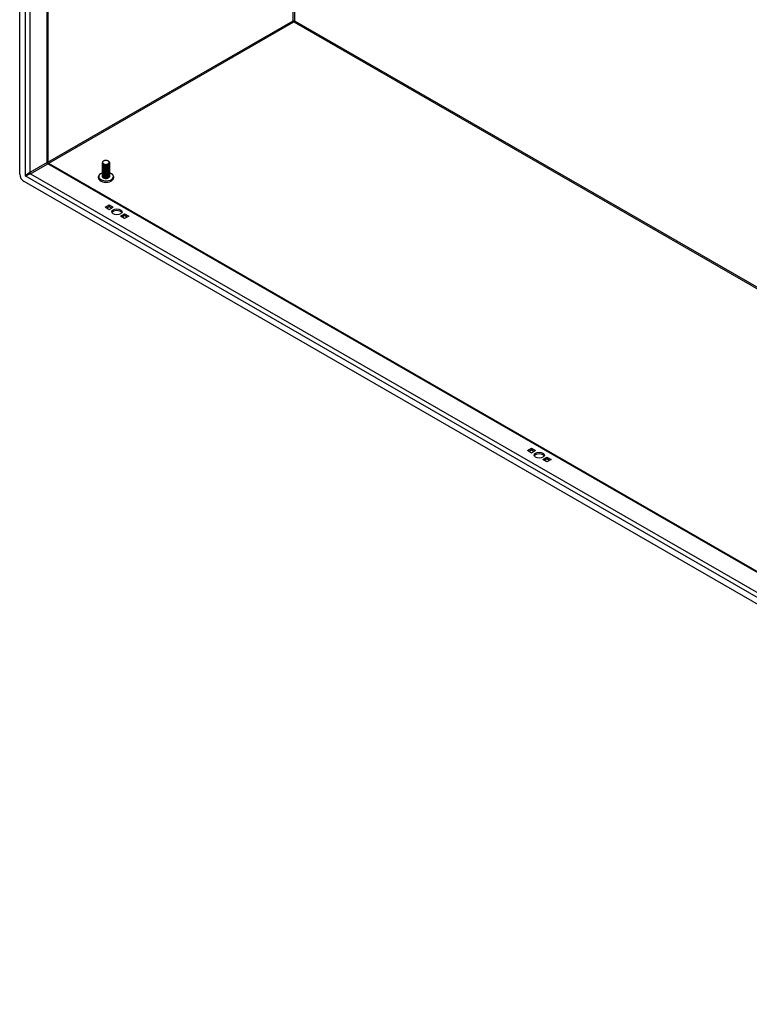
# Model space of a CAD drawing. Header units: inches. Extents: x 24 to 669, y 73 to 311.
# Tile 86 of 149: x 567 to 590, y 247 to 279. Entities that reach past the tile are written whole.
import ezdxf

# ---------------------------------------------------------------- set-up
doc = ezdxf.new("R2010")
doc.units = ezdxf.units.IN
doc.header["$MEASUREMENT"] = 0
doc.layers.add('Visible Edges(ANSI)', color=7, linetype='Continuous', lineweight=25)
doc.layers.add('Visible Tangent Edges(ANSI)', color=7, linetype='Continuous', lineweight=25)

msp = doc.modelspace()

# ---------------------------------------------------------------- linework, layer by layer
at = {"layer": 'Visible Edges(ANSI)'}
for p, q in [((567.157, 273.912), (567.157, 304.637)), ((568.062, 304.034), (568.062, 274.291)), ((575.928, 278.8), (575.928, 278.775)), ((568.078, 274.264), (612.892, 248.457)), ((569.801, 274.251), (569.801, 274.254)), ((569.801, 274.219), (569.801, 274.222)), ((569.801, 274.187), (569.801, 274.19)), ((569.801, 274.154), (569.801, 274.158)), ((569.843, 274.203), (569.831, 274.21)), ((569.843, 274.171), (569.831, 274.178)), ((569.843, 274.139), (569.831, 274.146)), ((569.843, 274.235), (569.836, 274.239)), ((569.983, 274.238), (569.983, 274.238)), ((569.996, 274.213), (569.983, 274.206)), ((569.996, 274.181), (569.983, 274.174)), ((569.996, 274.149), (569.983, 274.142)), ((569.99, 274.327), (569.996, 274.324)), ((570.034, 274.267), (570.034, 274.27)), ((570.034, 274.235), (570.034, 274.238)), ((570.034, 274.203), (570.034, 274.206)), ((570.034, 274.17), (570.034, 274.174)), ((570.034, 274.138), (570.034, 274.141)), ((569.801, 274.122), (569.801, 274.125)), ((569.801, 274.09), (569.801, 274.093)), ((569.801, 274.058), (569.801, 274.061)), ((569.801, 274.026), (569.801, 274.029)), ((569.801, 273.993), (569.801, 273.997)), ((569.801, 273.961), (569.801, 273.964)), ((569.801, 273.929), (569.801, 273.932)), ((569.801, 273.897), (569.801, 273.9)), ((569.801, 273.865), (569.801, 273.868)), ((569.801, 273.832), (569.801, 273.836)), ((569.843, 274.106), (569.831, 274.114)), ((569.843, 274.074), (569.831, 274.081)), ((569.843, 274.042), (569.831, 274.049)), ((569.843, 274.01), (569.831, 274.017)), ((569.843, 273.978), (569.831, 273.985)), ((569.843, 273.945), (569.831, 273.953)), ((569.843, 273.913), (569.831, 273.921)), ((569.843, 273.881), (569.831, 273.888)), ((569.843, 273.849), (569.831, 273.856)), ((569.843, 273.817), (569.831, 273.824)), ((569.996, 274.117), (569.983, 274.109)), ((569.996, 274.084), (569.983, 274.077)), ((569.996, 274.052), (569.983, 274.045)), ((569.996, 274.02), (569.983, 274.013)), ((569.996, 273.988), (569.983, 273.981)), ((569.996, 273.956), (569.983, 273.948)), ((569.996, 273.924), (569.983, 273.916)), ((569.996, 273.891), (569.983, 273.884)), ((569.996, 273.859), (569.983, 273.852)), ((569.996, 273.827), (569.983, 273.82)), ((570.034, 274.106), (570.034, 274.109)), ((570.034, 274.074), (570.034, 274.077)), ((570.034, 274.042), (570.034, 274.045)), ((570.034, 274.01), (570.034, 274.013)), ((570.034, 273.977), (570.034, 273.981)), ((570.034, 273.945), (570.034, 273.948)), ((570.034, 273.913), (570.034, 273.916)), ((570.034, 273.881), (570.034, 273.884)), ((570.034, 273.849), (570.034, 273.852)), ((612.963, 247.373), (567.296, 273.67)), ((569.836, 273.789), (569.831, 273.792)), ((569.996, 273.795), (569.983, 273.788)), ((569.886, 272.849), (570.018, 272.925)), ((570.018, 272.925), (570.151, 272.849)), ((570.018, 272.869), (570.018, 272.925)), ((570.018, 272.773), (569.886, 272.849)), ((570.018, 272.869), (569.934, 272.821)), ((570.102, 272.821), (570.018, 272.869)), ((570.151, 272.849), (570.018, 272.773)), ((570.381, 272.564), (570.513, 272.64)), ((570.513, 272.488), (570.381, 272.564)), ((570.513, 272.584), (570.429, 272.536)), ((570.513, 272.64), (570.646, 272.564)), ((570.513, 272.584), (570.513, 272.64)), ((570.597, 272.536), (570.513, 272.584)), ((570.646, 272.564), (570.513, 272.488)), ((583.393, 265.071), (583.525, 265.147)), ((583.525, 264.995), (583.393, 265.071)), ((583.525, 265.091), (583.441, 265.043)), ((583.525, 265.147), (583.657, 265.071)), ((583.525, 265.091), (583.525, 265.147)), ((583.609, 265.043), (583.525, 265.091)), ((583.657, 265.071), (583.525, 264.995)), ((583.888, 264.786), (584.02, 264.862)), ((584.02, 264.71), (583.888, 264.786)), ((584.02, 264.806), (583.936, 264.758)), ((584.02, 264.862), (584.152, 264.786)), ((584.02, 264.806), (584.02, 264.862)), ((584.104, 264.758), (584.02, 264.806)), ((584.152, 264.786), (584.02, 264.71))]:
    msp.add_line(p, q, dxfattribs=at)
at = {"layer": 'Visible Edges(ANSI)', "flags": 128}
for points in [[(568.078, 274.264), (568.072, 274.269), (568.066, 274.276), (568.063, 274.284), (568.062, 274.291)], [(569.801, 274.251), (569.802, 274.243), (569.805, 274.235), (569.81, 274.227), (569.817, 274.22), (569.825, 274.214), (569.835, 274.208), (569.847, 274.203), (569.86, 274.198), (569.873, 274.195), (569.888, 274.193), (569.902, 274.192), (569.918, 274.192), (569.933, 274.193), (569.948, 274.196), (569.962, 274.199), (569.976, 274.204), (569.988, 274.209), (570, 274.216), (570.01, 274.223), (570.018, 274.231), (570.025, 274.239), (570.03, 274.248), (570.033, 274.258), (570.034, 274.267)], [(569.801, 274.219), (569.802, 274.211), (569.805, 274.203), (569.81, 274.195), (569.817, 274.188), (569.825, 274.181), (569.835, 274.175), (569.847, 274.17), (569.86, 274.166), (569.873, 274.163), (569.888, 274.161), (569.902, 274.16), (569.918, 274.16), (569.933, 274.161), (569.948, 274.164), (569.962, 274.167), (569.976, 274.172), (569.988, 274.177), (570, 274.184), (570.01, 274.191), (570.018, 274.199), (570.025, 274.207), (570.03, 274.216), (570.033, 274.225), (570.034, 274.235)], [(569.801, 274.187), (569.802, 274.178), (569.805, 274.171), (569.81, 274.163), (569.817, 274.156), (569.825, 274.149), (569.835, 274.143), (569.847, 274.138), (569.86, 274.134), (569.873, 274.131), (569.887, 274.129), (569.902, 274.128), (569.918, 274.128), (569.933, 274.129), (569.948, 274.131), (569.962, 274.135), (569.976, 274.139), (569.988, 274.145), (570, 274.151), (570.01, 274.159), (570.018, 274.167), (570.025, 274.175), (570.03, 274.184), (570.033, 274.193), (570.034, 274.203)], [(569.801, 274.154), (569.802, 274.146), (569.805, 274.138), (569.81, 274.131), (569.817, 274.124), (569.825, 274.117), (569.835, 274.111), (569.847, 274.106), (569.859, 274.102), (569.873, 274.099), (569.887, 274.096), (569.902, 274.095), (569.918, 274.096), (569.933, 274.097), (569.948, 274.099), (569.962, 274.103), (569.976, 274.107), (569.988, 274.113), (570, 274.119), (570.01, 274.126), (570.018, 274.134), (570.025, 274.143), (570.03, 274.152), (570.033, 274.161), (570.034, 274.17)], [(569.801, 274.122), (569.802, 274.114), (569.805, 274.106), (569.81, 274.099), (569.817, 274.091), (569.825, 274.085), (569.835, 274.079), (569.847, 274.074), (569.859, 274.07), (569.873, 274.066), (569.887, 274.064), (569.902, 274.063), (569.918, 274.063), (569.933, 274.065), (569.948, 274.067), (569.962, 274.07), (569.976, 274.075), (569.988, 274.081), (570, 274.087), (570.01, 274.094), (570.018, 274.102), (570.025, 274.111), (570.03, 274.12), (570.033, 274.129), (570.034, 274.138)], [(569.996, 274.324), (570.01, 274.314), (570.021, 274.303), (570.029, 274.292), (570.033, 274.279), (570.034, 274.266), (570.031, 274.254), (570.024, 274.241), (570.014, 274.23), (570.001, 274.22), (569.986, 274.211), (569.968, 274.204), (569.949, 274.199), (569.928, 274.196), (569.908, 274.195), (569.888, 274.196), (569.868, 274.199), (569.85, 274.204), (569.835, 274.211), (569.822, 274.22), (569.812, 274.229), (569.805, 274.239), (569.802, 274.25), (569.802, 274.261), (569.806, 274.272)], [(570.031, 274.253), (570.034, 274.242), (570.033, 274.231), (570.03, 274.221), (570.025, 274.21), (570.017, 274.201), (570.007, 274.192), (569.995, 274.184), (569.981, 274.177), (569.966, 274.171), (569.95, 274.167), (569.933, 274.164), (569.916, 274.163), (569.898, 274.163), (569.882, 274.165), (569.866, 274.168), (569.851, 274.172), (569.837, 274.178), (569.826, 274.184), (569.816, 274.192), (569.809, 274.2), (569.804, 274.209), (569.802, 274.218), (569.802, 274.227), (569.805, 274.236)], [(570.031, 274.22), (570.034, 274.21), (570.033, 274.199), (570.03, 274.188), (570.025, 274.178), (570.017, 274.168), (570.007, 274.16), (569.995, 274.152), (569.981, 274.145), (569.966, 274.139), (569.95, 274.135), (569.933, 274.132), (569.916, 274.131), (569.898, 274.131), (569.882, 274.133), (569.866, 274.136), (569.851, 274.14), (569.837, 274.146), (569.826, 274.152), (569.816, 274.16), (569.809, 274.168), (569.804, 274.177), (569.802, 274.186), (569.802, 274.195), (569.805, 274.204)], [(570.031, 274.188), (570.034, 274.178), (570.033, 274.167), (570.03, 274.156), (570.025, 274.146), (570.017, 274.136), (570.007, 274.127), (569.995, 274.119), (569.981, 274.113), (569.966, 274.107), (569.95, 274.103), (569.933, 274.1), (569.916, 274.099), (569.898, 274.099), (569.882, 274.1), (569.866, 274.103), (569.851, 274.108), (569.837, 274.113), (569.826, 274.12), (569.816, 274.128), (569.809, 274.136), (569.804, 274.145), (569.802, 274.154), (569.802, 274.163), (569.805, 274.172)], [(570.031, 274.156), (570.034, 274.145), (570.033, 274.135), (570.03, 274.124), (570.025, 274.114), (570.017, 274.104), (570.007, 274.095), (569.995, 274.087), (569.981, 274.08), (569.966, 274.075), (569.95, 274.071), (569.933, 274.068), (569.916, 274.066), (569.898, 274.067), (569.882, 274.068), (569.866, 274.071), (569.851, 274.076), (569.837, 274.081), (569.826, 274.088), (569.816, 274.095), (569.809, 274.104), (569.804, 274.112), (569.802, 274.122), (569.802, 274.131), (569.805, 274.14)], [(569.814, 274.311), (569.809, 274.304), (569.806, 274.297), (569.805, 274.29), (569.804, 274.283), (569.805, 274.275), (569.808, 274.268), (569.812, 274.261), (569.817, 274.255), (569.823, 274.248), (569.831, 274.243), (569.84, 274.237), (569.85, 274.233), (569.86, 274.229), (569.872, 274.226), (569.884, 274.223), (569.896, 274.222), (569.908, 274.221), (569.921, 274.221), (569.934, 274.222), (569.946, 274.224), (569.957, 274.227), (569.968, 274.231), (569.978, 274.235), (569.987, 274.241)], [(569.843, 274.235), (569.848, 274.233), (569.853, 274.231), (569.858, 274.228), (569.863, 274.227), (569.868, 274.225), (569.874, 274.224), (569.88, 274.222), (569.886, 274.221), (569.892, 274.221), (569.898, 274.22), (569.905, 274.22), (569.911, 274.22), (569.918, 274.22), (569.924, 274.221), (569.931, 274.221), (569.937, 274.222), (569.943, 274.223), (569.95, 274.225), (569.956, 274.226), (569.962, 274.228), (569.967, 274.231), (569.973, 274.233), (569.978, 274.235), (569.983, 274.238)], [(569.843, 274.203), (569.848, 274.201), (569.853, 274.198), (569.858, 274.196), (569.863, 274.194), (569.868, 274.193), (569.874, 274.191), (569.88, 274.19), (569.886, 274.189), (569.892, 274.188), (569.898, 274.188), (569.905, 274.188), (569.911, 274.188), (569.918, 274.188), (569.924, 274.188), (569.931, 274.189), (569.937, 274.19), (569.943, 274.191), (569.95, 274.193), (569.956, 274.194), (569.962, 274.196), (569.967, 274.198), (569.973, 274.201), (569.978, 274.203), (569.983, 274.206)], [(569.843, 274.171), (569.848, 274.168), (569.853, 274.166), (569.858, 274.164), (569.863, 274.162), (569.868, 274.161), (569.874, 274.159), (569.88, 274.158), (569.886, 274.157), (569.892, 274.156), (569.898, 274.156), (569.905, 274.156), (569.911, 274.156), (569.918, 274.156), (569.924, 274.156), (569.931, 274.157), (569.937, 274.158), (569.943, 274.159), (569.95, 274.16), (569.956, 274.162), (569.962, 274.164), (569.967, 274.166), (569.973, 274.169), (569.978, 274.171), (569.983, 274.174)], [(569.843, 274.139), (569.848, 274.136), (569.853, 274.134), (569.858, 274.132), (569.863, 274.13), (569.868, 274.128), (569.874, 274.127), (569.88, 274.126), (569.886, 274.125), (569.892, 274.124), (569.898, 274.124), (569.905, 274.123), (569.911, 274.123), (569.918, 274.124), (569.924, 274.124), (569.931, 274.125), (569.937, 274.126), (569.943, 274.127), (569.95, 274.128), (569.956, 274.13), (569.962, 274.132), (569.967, 274.134), (569.973, 274.136), (569.978, 274.139), (569.983, 274.142)], [(569.987, 274.241), (569.996, 274.246), (570.004, 274.252), (570.01, 274.258), (570.015, 274.264), (570.019, 274.271), (570.021, 274.279), (570.021, 274.286), (570.02, 274.293), (570.017, 274.3), (570.013, 274.307), (570.008, 274.314), (570.001, 274.32), (569.993, 274.325), (569.984, 274.331), (569.974, 274.335), (569.963, 274.339), (569.952, 274.342), (569.939, 274.344), (569.927, 274.345), (569.914, 274.346), (569.902, 274.346), (569.889, 274.345), (569.877, 274.343), (569.865, 274.34)], [(569.74, 273.919), (569.727, 273.91), (569.715, 273.899), (569.704, 273.888), (569.694, 273.876), (569.686, 273.863), (569.68, 273.85), (569.675, 273.835), (569.672, 273.82), (569.672, 273.805), (569.673, 273.79), (569.677, 273.775), (569.682, 273.761), (569.69, 273.747), (569.698, 273.735), (569.708, 273.723), (569.72, 273.712)], [(569.801, 274.09), (569.802, 274.082), (569.805, 274.074), (569.81, 274.066), (569.817, 274.059), (569.825, 274.053), (569.835, 274.047), (569.847, 274.042), (569.859, 274.037), (569.873, 274.034), (569.888, 274.032), (569.902, 274.031), (569.918, 274.031), (569.933, 274.032), (569.948, 274.035), (569.962, 274.038), (569.976, 274.043), (569.988, 274.048), (570, 274.055), (570.01, 274.062), (570.018, 274.07), (570.025, 274.078), (570.03, 274.087), (570.033, 274.097), (570.034, 274.106)], [(569.801, 274.058), (569.802, 274.05), (569.805, 274.042), (569.81, 274.034), (569.817, 274.027), (569.825, 274.02), (569.835, 274.015), (569.847, 274.009), (569.859, 274.005), (569.873, 274.002), (569.888, 274), (569.902, 273.999), (569.918, 273.999), (569.933, 274), (569.948, 274.003), (569.962, 274.006), (569.976, 274.011), (569.988, 274.016), (570, 274.023), (570.01, 274.03), (570.018, 274.038), (570.025, 274.046), (570.03, 274.055), (570.033, 274.065), (570.034, 274.074)], [(569.801, 274.026), (569.802, 274.018), (569.805, 274.01), (569.81, 274.002), (569.817, 273.995), (569.825, 273.988), (569.835, 273.982), (569.847, 273.977), (569.86, 273.973), (569.873, 273.97), (569.888, 273.968), (569.902, 273.967), (569.918, 273.967), (569.933, 273.968), (569.948, 273.97), (569.962, 273.974), (569.976, 273.978), (569.988, 273.984), (570, 273.99), (570.01, 273.998), (570.018, 274.006), (570.025, 274.014), (570.03, 274.023), (570.033, 274.032), (570.034, 274.042)], [(569.801, 273.993), (569.802, 273.985), (569.805, 273.977), (569.81, 273.97), (569.817, 273.963), (569.825, 273.956), (569.835, 273.95), (569.847, 273.945), (569.86, 273.941), (569.873, 273.938), (569.888, 273.936), (569.902, 273.935), (569.918, 273.935), (569.933, 273.936), (569.948, 273.938), (569.962, 273.942), (569.976, 273.946), (569.988, 273.952), (570, 273.958), (570.01, 273.965), (570.018, 273.973), (570.025, 273.982), (570.03, 273.991), (570.033, 274), (570.034, 274.01)], [(569.801, 273.961), (569.802, 273.953), (569.805, 273.945), (569.81, 273.938), (569.817, 273.93), (569.825, 273.924), (569.835, 273.918), (569.847, 273.913), (569.86, 273.909), (569.873, 273.905), (569.888, 273.903), (569.902, 273.902), (569.918, 273.902), (569.933, 273.904), (569.948, 273.906), (569.962, 273.91), (569.976, 273.914), (569.988, 273.92), (570, 273.926), (570.01, 273.933), (570.018, 273.941), (570.025, 273.95), (570.03, 273.959), (570.033, 273.968), (570.034, 273.977)], [(569.801, 273.929), (569.802, 273.921), (569.805, 273.913), (569.81, 273.905), (569.817, 273.898), (569.825, 273.892), (569.835, 273.886), (569.847, 273.881), (569.86, 273.877), (569.873, 273.873), (569.888, 273.871), (569.902, 273.87), (569.918, 273.87), (569.933, 273.871), (569.948, 273.874), (569.962, 273.877), (569.976, 273.882), (569.988, 273.887), (570, 273.894), (570.01, 273.901), (570.018, 273.909), (570.025, 273.918), (570.03, 273.927), (570.033, 273.936), (570.034, 273.945)], [(569.801, 273.897), (569.802, 273.889), (569.805, 273.881), (569.81, 273.873), (569.817, 273.866), (569.825, 273.86), (569.835, 273.854), (569.847, 273.849), (569.86, 273.844), (569.873, 273.841), (569.887, 273.839), (569.902, 273.838), (569.918, 273.838), (569.933, 273.839), (569.948, 273.842), (569.962, 273.845), (569.976, 273.85), (569.988, 273.855), (570, 273.862), (570.01, 273.869), (570.018, 273.877), (570.025, 273.885), (570.03, 273.894), (570.033, 273.904), (570.034, 273.913)], [(569.801, 273.865), (569.802, 273.857), (569.805, 273.849), (569.81, 273.841), (569.817, 273.834), (569.825, 273.827), (569.835, 273.821), (569.847, 273.816), (569.859, 273.812), (569.873, 273.809), (569.887, 273.807), (569.902, 273.806), (569.918, 273.806), (569.933, 273.807), (569.948, 273.809), (569.962, 273.813), (569.976, 273.818), (569.988, 273.823), (570, 273.829), (570.01, 273.837), (570.018, 273.845), (570.025, 273.853), (570.03, 273.862), (570.033, 273.871), (570.034, 273.881)], [(569.801, 273.832), (569.802, 273.824), (569.805, 273.817), (569.81, 273.809), (569.817, 273.802), (569.825, 273.795), (569.835, 273.789), (569.847, 273.784), (569.859, 273.78), (569.873, 273.777), (569.887, 273.775), (569.902, 273.774), (569.918, 273.774), (569.933, 273.775), (569.948, 273.777), (569.962, 273.781), (569.976, 273.785), (569.988, 273.791), (570, 273.797), (570.01, 273.805), (570.018, 273.812), (570.025, 273.821), (570.03, 273.83), (570.033, 273.839), (570.034, 273.849)], [(570.031, 274.124), (570.034, 274.113), (570.033, 274.102), (570.03, 274.092), (570.025, 274.082), (570.017, 274.072), (570.007, 274.063), (569.995, 274.055), (569.981, 274.048), (569.966, 274.043), (569.95, 274.038), (569.933, 274.036), (569.916, 274.034), (569.898, 274.034), (569.882, 274.036), (569.866, 274.039), (569.851, 274.043), (569.837, 274.049), (569.826, 274.056), (569.816, 274.063), (569.809, 274.071), (569.804, 274.08), (569.802, 274.089), (569.802, 274.099), (569.805, 274.108)], [(570.031, 274.092), (570.034, 274.081), (570.033, 274.07), (570.03, 274.06), (570.025, 274.049), (570.017, 274.04), (570.007, 274.031), (569.995, 274.023), (569.981, 274.016), (569.966, 274.01), (569.95, 274.006), (569.933, 274.003), (569.916, 274.002), (569.898, 274.002), (569.882, 274.004), (569.866, 274.007), (569.851, 274.011), (569.837, 274.017), (569.826, 274.023), (569.816, 274.031), (569.809, 274.039), (569.804, 274.048), (569.802, 274.057), (569.802, 274.066), (569.805, 274.076)], [(570.031, 274.059), (570.034, 274.049), (570.033, 274.038), (570.03, 274.027), (570.025, 274.017), (570.017, 274.008), (570.007, 273.999), (569.995, 273.991), (569.981, 273.984), (569.966, 273.978), (569.95, 273.974), (569.933, 273.971), (569.916, 273.97), (569.898, 273.97), (569.882, 273.972), (569.866, 273.975), (569.851, 273.979), (569.837, 273.985), (569.826, 273.991), (569.816, 273.999), (569.809, 274.007), (569.804, 274.016), (569.802, 274.025), (569.802, 274.034), (569.805, 274.043)], [(570.031, 274.027), (570.034, 274.017), (570.033, 274.006), (570.03, 273.995), (570.025, 273.985), (570.017, 273.975), (570.007, 273.966), (569.995, 273.959), (569.981, 273.952), (569.966, 273.946), (569.95, 273.942), (569.933, 273.939), (569.916, 273.938), (569.898, 273.938), (569.882, 273.939), (569.866, 273.943), (569.851, 273.947), (569.837, 273.952), (569.826, 273.959), (569.816, 273.967), (569.809, 273.975), (569.804, 273.984), (569.802, 273.993), (569.802, 274.002), (569.805, 274.011)], [(570.031, 273.995), (570.034, 273.984), (570.033, 273.974), (570.03, 273.963), (570.025, 273.953), (570.017, 273.943), (570.007, 273.934), (569.995, 273.926), (569.981, 273.92), (569.966, 273.914), (569.95, 273.91), (569.933, 273.907), (569.916, 273.906), (569.898, 273.906), (569.882, 273.907), (569.866, 273.91), (569.851, 273.915), (569.837, 273.92), (569.826, 273.927), (569.816, 273.934), (569.809, 273.943), (569.804, 273.952), (569.802, 273.961), (569.802, 273.97), (569.805, 273.979)], [(570.031, 273.963), (570.034, 273.952), (570.033, 273.941), (570.03, 273.931), (570.025, 273.921), (570.017, 273.911), (570.007, 273.902), (569.995, 273.894), (569.981, 273.887), (569.966, 273.882), (569.95, 273.877), (569.933, 273.875), (569.916, 273.873), (569.898, 273.874), (569.882, 273.875), (569.866, 273.878), (569.851, 273.883), (569.837, 273.888), (569.826, 273.895), (569.816, 273.902), (569.809, 273.911), (569.804, 273.919), (569.802, 273.928), (569.802, 273.938), (569.805, 273.947)], [(570.031, 273.931), (570.034, 273.92), (570.033, 273.909), (570.03, 273.899), (570.025, 273.888), (570.017, 273.879), (570.007, 273.87), (569.995, 273.862), (569.981, 273.855), (569.966, 273.85), (569.95, 273.845), (569.933, 273.843), (569.916, 273.841), (569.898, 273.841), (569.882, 273.843), (569.866, 273.846), (569.851, 273.85), (569.837, 273.856), (569.826, 273.863), (569.816, 273.87), (569.809, 273.878), (569.804, 273.887), (569.802, 273.896), (569.802, 273.905), (569.805, 273.915)], [(570.031, 273.898), (570.034, 273.888), (570.033, 273.877), (570.03, 273.866), (570.025, 273.856), (570.017, 273.847), (570.007, 273.838), (569.995, 273.83), (569.981, 273.823), (569.966, 273.817), (569.95, 273.813), (569.933, 273.81), (569.916, 273.809), (569.898, 273.809), (569.882, 273.811), (569.866, 273.814), (569.851, 273.818), (569.837, 273.824), (569.826, 273.83), (569.816, 273.838), (569.809, 273.846), (569.804, 273.855), (569.802, 273.864), (569.802, 273.873), (569.805, 273.882)], [(570.031, 273.866), (570.034, 273.856), (570.033, 273.845), (570.03, 273.834), (570.025, 273.824), (570.017, 273.814), (570.007, 273.806), (569.995, 273.798), (569.981, 273.791), (569.966, 273.785), (569.95, 273.781), (569.933, 273.778), (569.916, 273.777), (569.898, 273.777), (569.882, 273.779), (569.866, 273.782), (569.851, 273.786), (569.837, 273.792), (569.826, 273.798), (569.816, 273.806), (569.809, 273.814), (569.804, 273.823), (569.802, 273.832), (569.802, 273.841), (569.805, 273.85)], [(569.843, 274.106), (569.848, 274.104), (569.853, 274.102), (569.857, 274.1), (569.863, 274.098), (569.868, 274.096), (569.874, 274.095), (569.88, 274.094), (569.886, 274.093), (569.892, 274.092), (569.898, 274.091), (569.905, 274.091), (569.911, 274.091), (569.918, 274.091), (569.924, 274.092), (569.931, 274.092), (569.937, 274.093), (569.943, 274.095), (569.95, 274.096), (569.956, 274.098), (569.962, 274.1), (569.967, 274.102), (569.973, 274.104), (569.978, 274.107), (569.983, 274.109)], [(569.843, 274.074), (569.848, 274.072), (569.853, 274.07), (569.857, 274.068), (569.863, 274.066), (569.868, 274.064), (569.874, 274.063), (569.88, 274.061), (569.886, 274.06), (569.892, 274.06), (569.898, 274.059), (569.905, 274.059), (569.911, 274.059), (569.918, 274.059), (569.924, 274.06), (569.931, 274.06), (569.937, 274.061), (569.943, 274.062), (569.95, 274.064), (569.956, 274.066), (569.962, 274.067), (569.967, 274.07), (569.973, 274.072), (569.978, 274.074), (569.983, 274.077)], [(569.843, 274.042), (569.848, 274.04), (569.852, 274.037), (569.857, 274.035), (569.863, 274.033), (569.868, 274.032), (569.874, 274.03), (569.88, 274.029), (569.886, 274.028), (569.892, 274.028), (569.898, 274.027), (569.905, 274.027), (569.911, 274.027), (569.918, 274.027), (569.924, 274.027), (569.931, 274.028), (569.937, 274.029), (569.943, 274.03), (569.95, 274.032), (569.956, 274.033), (569.962, 274.035), (569.967, 274.037), (569.973, 274.04), (569.978, 274.042), (569.983, 274.045)], [(569.843, 274.01), (569.848, 274.007), (569.852, 274.005), (569.857, 274.003), (569.863, 274.001), (569.868, 274), (569.874, 273.998), (569.88, 273.997), (569.886, 273.996), (569.892, 273.995), (569.898, 273.995), (569.905, 273.995), (569.911, 273.995), (569.918, 273.995), (569.924, 273.995), (569.931, 273.996), (569.937, 273.997), (569.943, 273.998), (569.95, 274), (569.956, 274.001), (569.962, 274.003), (569.967, 274.005), (569.973, 274.008), (569.978, 274.01), (569.983, 274.013)], [(569.843, 273.978), (569.848, 273.975), (569.852, 273.973), (569.857, 273.971), (569.863, 273.969), (569.868, 273.967), (569.874, 273.966), (569.88, 273.965), (569.886, 273.964), (569.892, 273.963), (569.898, 273.963), (569.905, 273.962), (569.911, 273.962), (569.918, 273.963), (569.924, 273.963), (569.931, 273.964), (569.937, 273.965), (569.943, 273.966), (569.95, 273.967), (569.956, 273.969), (569.962, 273.971), (569.967, 273.973), (569.973, 273.975), (569.978, 273.978), (569.983, 273.981)], [(569.843, 273.945), (569.848, 273.943), (569.852, 273.941), (569.857, 273.939), (569.863, 273.937), (569.868, 273.935), (569.874, 273.934), (569.88, 273.933), (569.886, 273.932), (569.892, 273.931), (569.898, 273.93), (569.905, 273.93), (569.911, 273.93), (569.918, 273.93), (569.924, 273.931), (569.931, 273.932), (569.937, 273.933), (569.943, 273.934), (569.95, 273.935), (569.956, 273.937), (569.962, 273.939), (569.967, 273.941), (569.973, 273.943), (569.978, 273.946), (569.983, 273.948)], [(569.843, 273.913), (569.848, 273.911), (569.852, 273.909), (569.857, 273.907), (569.863, 273.905), (569.868, 273.903), (569.874, 273.902), (569.88, 273.901), (569.886, 273.9), (569.892, 273.899), (569.898, 273.898), (569.905, 273.898), (569.911, 273.898), (569.918, 273.898), (569.924, 273.899), (569.931, 273.899), (569.937, 273.9), (569.943, 273.902), (569.95, 273.903), (569.956, 273.905), (569.962, 273.907), (569.967, 273.909), (569.973, 273.911), (569.978, 273.914), (569.983, 273.916)], [(569.843, 273.881), (569.848, 273.879), (569.852, 273.876), (569.857, 273.874), (569.863, 273.873), (569.868, 273.871), (569.874, 273.87), (569.88, 273.868), (569.886, 273.867), (569.892, 273.867), (569.898, 273.866), (569.905, 273.866), (569.911, 273.866), (569.918, 273.866), (569.924, 273.866), (569.931, 273.867), (569.937, 273.868), (569.943, 273.869), (569.95, 273.871), (569.956, 273.872), (569.962, 273.874), (569.967, 273.877), (569.973, 273.879), (569.978, 273.881), (569.983, 273.884)], [(569.843, 273.849), (569.848, 273.846), (569.852, 273.844), (569.857, 273.842), (569.863, 273.84), (569.868, 273.839), (569.874, 273.837), (569.88, 273.836), (569.886, 273.835), (569.892, 273.834), (569.898, 273.834), (569.905, 273.834), (569.911, 273.834), (569.918, 273.834), (569.924, 273.834), (569.931, 273.835), (569.937, 273.836), (569.943, 273.837), (569.95, 273.839), (569.956, 273.84), (569.962, 273.842), (569.967, 273.844), (569.973, 273.847), (569.978, 273.849), (569.983, 273.852)], [(570.115, 273.712), (570.127, 273.723), (570.137, 273.735), (570.146, 273.747), (570.153, 273.761), (570.158, 273.775), (570.162, 273.79), (570.164, 273.805), (570.163, 273.82), (570.16, 273.835), (570.156, 273.85), (570.149, 273.863), (570.141, 273.876), (570.131, 273.888), (570.12, 273.899), (570.108, 273.91), (570.095, 273.919)], [(569.983, 273.788), (569.978, 273.785), (569.973, 273.782), (569.968, 273.78), (569.962, 273.778), (569.956, 273.776), (569.949, 273.775), (569.943, 273.773), (569.936, 273.772), (569.93, 273.771), (569.923, 273.771), (569.916, 273.771), (569.909, 273.77), (569.903, 273.771), (569.896, 273.771), (569.889, 273.772), (569.883, 273.773), (569.876, 273.774), (569.87, 273.775), (569.863, 273.777), (569.857, 273.779), (569.852, 273.781), (569.846, 273.783), (569.841, 273.786), (569.836, 273.789)], [(569.843, 273.817), (569.848, 273.814), (569.852, 273.812), (569.857, 273.81), (569.863, 273.808), (569.868, 273.807), (569.874, 273.805), (569.88, 273.804), (569.886, 273.803), (569.892, 273.802), (569.898, 273.802), (569.905, 273.801), (569.911, 273.801), (569.918, 273.802), (569.924, 273.802), (569.931, 273.803), (569.937, 273.804), (569.943, 273.805), (569.95, 273.806), (569.956, 273.808), (569.962, 273.81), (569.967, 273.812), (569.973, 273.814), (569.978, 273.817), (569.983, 273.82)], [(569.995, 273.794), (569.994, 273.794), (569.994, 273.794), (569.994, 273.794), (569.994, 273.794), (569.994, 273.794), (569.993, 273.793), (569.993, 273.793), (569.993, 273.793), (569.993, 273.793), (569.993, 273.793), (569.992, 273.793), (569.992, 273.793), (569.992, 273.793), (569.992, 273.792), (569.991, 273.792), (569.991, 273.792), (569.991, 273.792), (569.991, 273.792), (569.991, 273.792), (569.99, 273.792), (569.99, 273.792), (569.99, 273.791), (569.99, 273.791), (569.989, 273.791)]]:
    msp.add_lwpolyline(points, dxfattribs=at)
at = {"layer": 'Visible Edges(ANSI)'}
for centre, major_axis, ratio, start_param, end_param in [((575.928, 278.8), (0.031, -0.0179), 0.001672, 3.927958, 4.713356), ((575.928, 278.8), (0.031, 0.0179), 0.001672, 4.711422, 5.49682), ((569.918, 274.281), (0.116, 0), 0.575862, 2.039103, 2.673286), ((567.296, 273.831), (-0.098, 0.171), 0.578093, 0.787332, 2.358128), ((569.918, 273.83), (-0.236, 0), 0.575862, 5.216584, 10.479872), ((569.918, 273.788), (0.238, 0), 0.575862, 3.729223, 5.695555), ((570.266, 272.651), (0.165, 0), 0.575862, 0.296885, 2.844708), ((583.772, 264.873), (0.165, 0), 0.575862, 0.296885, 2.844708)]:
    msp.add_ellipse(centre, major_axis=major_axis, ratio=ratio, start_param=start_param, end_param=end_param, dxfattribs=at)
for centre in [(570.266, 272.706), (583.772, 264.928)]:
    msp.add_ellipse(centre, major_axis=(0.165, 0), ratio=0.575862, dxfattribs=at)
at = {"layer": 'Visible Tangent Edges(ANSI)'}
for p, q in [((567.337, 304.485), (567.337, 273.855)), ((567.477, 304.371), (567.477, 273.962)), ((568.033, 274.282), (568.033, 304.051)), ((575.906, 278.813), (575.906, 299.517)), ((575.95, 299.492), (575.95, 278.813)), ((568.062, 274.296), (575.906, 278.813)), ((568.086, 274.259), (575.928, 278.775)), ((575.928, 278.775), (612.892, 257.489)), ((575.95, 278.813), (612.892, 257.539)), ((568.033, 274.282), (567.477, 273.962)), ((567.499, 273.924), (568.055, 274.244)), ((612.892, 248.424), (568.055, 274.244)), ((612.921, 247.605), (567.337, 273.855)), ((567.499, 273.924), (612.892, 247.784))]:
    msp.add_line(p, q, dxfattribs=at)
for centre, major_axis, ratio, start_param, end_param in [((567.963, 274.216), (-0.0986, -0.0765), 0.115347, 3.052378, 3.837777), ((568.055, 274.269), (-0.0155, 0.0269), 0.578093, 0.787332, 2.358128), ((567.963, 274.216), (0.115, 0.047), 0.112147, 5.58637, 6.369835), ((567.407, 273.896), (-0.0986, -0.0765), 0.115347, 3.837777, 5.408573), ((567.407, 273.896), (0.115, 0.047), 0.112147, 4.015574, 5.58637), ((567.499, 273.949), (-0.0155, 0.0269), 0.578093, 0.787332, 2.358128)]:
    msp.add_ellipse(centre, major_axis=major_axis, ratio=ratio, start_param=start_param, end_param=end_param, dxfattribs=at)

doc.saveas('drawing.dxf')
